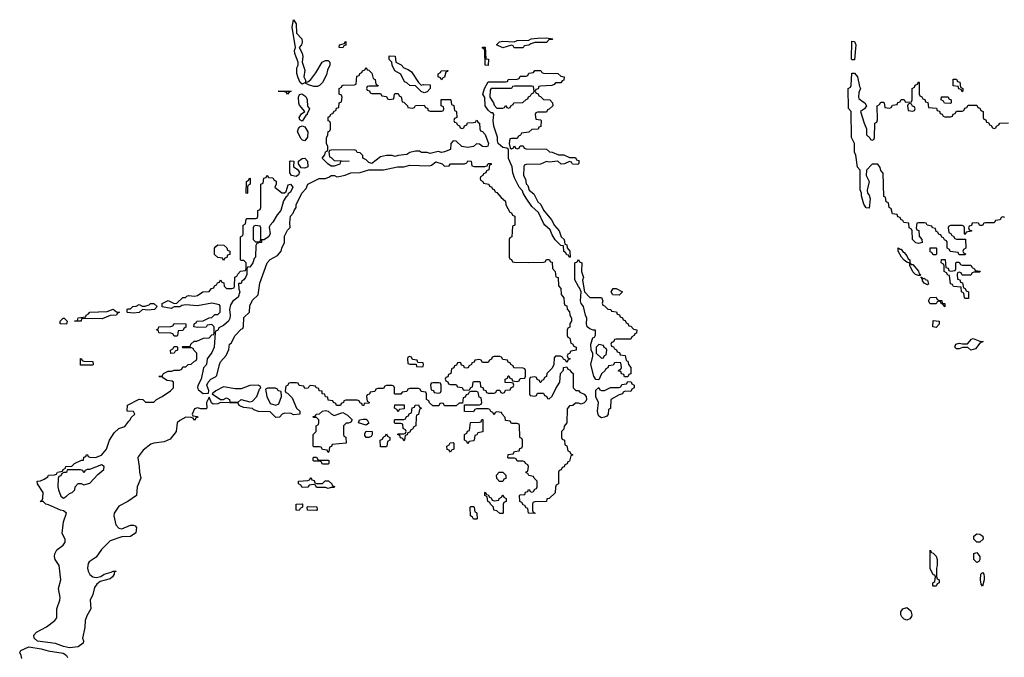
# Model space of a CAD drawing. Header units: inches. Extents: x 2777885 to 2884230, y 684484 to 829189.
# Tile 45 of 239: x 2852608 to 2859379, y 724998 to 729382. Entities that reach past the tile are written whole.
import ezdxf

# ---------------------------------------------------------------- set-up
doc = ezdxf.new("R2010")
doc.units = ezdxf.units.IN
doc.header["$MEASUREMENT"] = 0
doc.layers.add('C8752', color=7, linetype='Continuous')

msp = doc.modelspace()

# ---------------------------------------------------------------- linework, layer by layer
at = {"layer": 'C8752', "color": 6}
for points in [[(2854572.7, 728952.7), (2854590, 728954.8), (2854610, 728970.8), (2854643.9, 729016.1), (2854688.9, 729091.1), (2854710, 729102), (2854730, 729102), (2854742, 729090), (2854742, 729070), (2854724.5, 729035.5), (2854717.3, 729002.7), (2854690.9, 728949.1), (2854670, 728928.7), (2854656.8, 728923.2), (2854630, 728922), (2854594, 728934), (2854570, 728948), (2854550, 728938), (2854538, 728950), (2854522, 728982), (2854512.9, 729012.9), (2854514.5, 729050), (2854522.7, 729070), (2854522.7, 729090), (2854500.9, 729150), (2854498, 729170), (2854503.7, 729190), (2854480.9, 729330), (2854490, 729382), (2854510, 729354), (2854510.8, 729290), (2854547.7, 729250), (2854550, 729228), (2854544.9, 729210), (2854530.8, 729190), (2854550, 729151.3), (2854554.9, 729130), (2854550.7, 729090), (2854570, 729034), (2854561, 728990), (2854572.7, 728967.3)], [(2854830, 729188.7), (2854806, 729190), (2854808, 729210), (2854842, 729218), (2854846, 729230), (2854852, 729232), (2854850, 729206), (2854838, 729202)], [(2856070, 729188), (2856008.9, 729188.9), (2856002, 729202), (2855990, 729206), (2855930, 729188.7), (2855886, 729210), (2855908, 729230), (2855930, 729234), (2856009.1, 729230.9), (2856030, 729238.8), (2856110, 729242), (2856126, 729250), (2856170, 729256), (2856230, 729258), (2856274, 729250), (2856270, 729246), (2856250, 729246), (2856230, 729226), (2856150, 729226), (2856123.6, 729216.4), (2856110, 729206), (2856078, 729202)], [(2858330, 729106), (2858328.7, 729110), (2858330, 729234), (2858350, 729231.3), (2858358, 729210), (2858350, 729106)], [(2855830, 729068), (2855809.3, 729070), (2855807.3, 729167.3), (2855802, 729182), (2855790, 729186), (2855790, 729194), (2855810, 729194), (2855814, 729114), (2855831, 729110)], [(2855370, 728932), (2855384, 728936), (2855430, 728934), (2855432, 728910), (2855410, 728886), (2855390, 728878), (2855368.9, 728888.9), (2855330, 728928), (2855290, 728928.7), (2855270, 728948), (2855254.6, 728954.6), (2855228.4, 729008.4), (2855188, 729030), (2855168.9, 729068.9), (2855168, 729090), (2855149.2, 729109.2), (2855150, 729134), (2855190, 729132), (2855194, 729090), (2855230.6, 729070.6), (2855250, 729051.3), (2855279.6, 729039.6), (2855303.6, 729023.6), (2855351.1, 728951.1)], [(2855030, 728874), (2855090, 728874), (2855098, 728858), (2855130, 728854), (2855138, 728838), (2855150, 728834), (2855182, 728838), (2855186, 728870), (2855190, 728874), (2855210, 728874), (2855218, 728858), (2855231.6, 728851.6), (2855238, 728818), (2855250, 728814), (2855274, 728790), (2855278, 728778), (2855310, 728774), (2855322, 728778), (2855330, 728792), (2855390, 728794), (2855398, 728778), (2855412.7, 728772.7), (2855418, 728758), (2855430, 728754), (2855510, 728754), (2855522, 728758), (2855526, 728770), (2855522, 728782), (2855506, 728790), (2855507.3, 728832.7), (2855570, 728834), (2855574, 728830), (2855578, 728798), (2855592.7, 728792.7), (2855598, 728758), (2855610, 728754), (2855612.7, 728747.3), (2855614, 728710), (2855598, 728702), (2855594, 728690), (2855598, 728678), (2855610, 728674), (2855618, 728658), (2855632.7, 728652.7), (2855638, 728638), (2855650, 728634), (2855662, 728638), (2855667.3, 728652.7), (2855682, 728658), (2855687.3, 728672.7), (2855730, 728674), (2855742, 728678), (2855750, 728692), (2855754, 728690), (2855758, 728678), (2855771.3, 728670), (2855772.7, 728632.7), (2855778, 728618), (2855790, 728614), (2855810, 728592), (2855833, 728530), (2855827.1, 728512.9), (2855813, 728507), (2855790, 728509.6), (2855770, 728525.2), (2855750, 728529), (2855730, 728509.5), (2855690, 728503.7), (2855648, 728510), (2855610, 728546), (2855590, 728548), (2855572, 728530), (2855571.3, 728490), (2855530, 728472.3), (2855510, 728469.4), (2855485.2, 728474.8), (2855430, 728461.2), (2855410, 728469.2), (2855370.7, 728469.3), (2855358, 728478), (2855330, 728479), (2855290.6, 728469.4), (2855270, 728455.3), (2855210, 728449.3), (2855190, 728441.2), (2855170, 728449.2), (2855130, 728449.3), (2855090, 728439), (2855030, 728394), (2855010, 728399), (2854990, 728419), (2854968.7, 728430), (2854968, 728448), (2854950, 728466), (2854928.4, 728468.4), (2854922, 728482), (2854907.3, 728487.3), (2854750, 728486), (2854738, 728482), (2854734, 728470), (2854738, 728438), (2854750, 728434), (2854770, 728414), (2854874, 728410), (2854814, 728406), (2854810, 728389.2), (2854770, 728374), (2854750, 728374), (2854726, 728390), (2854688.7, 728430), (2854707.3, 728452.7), (2854710, 728474), (2854722, 728478), (2854726, 728490), (2854726, 728510), (2854718, 728530), (2854718, 728570), (2854728, 728590), (2854730, 728614), (2854742, 728618), (2854746, 728630), (2854746, 728670), (2854742, 728682), (2854730, 728686), (2854728.4, 728711.6), (2854742, 728718), (2854750, 728734), (2854762, 728738), (2854770, 728754), (2854782, 728758), (2854787.3, 728772.7), (2854802, 728778), (2854806, 728810), (2854822, 728818), (2854826, 728850), (2854822, 728862), (2854806, 728870), (2854806, 728910), (2854822, 728918), (2854826, 728930), (2854832.7, 728932.7), (2854910, 728934), (2854922, 728938), (2854927.3, 728992.7), (2854942, 728998), (2854947.3, 729012.7), (2854962, 729018), (2854966, 729030), (2854982, 729038), (2854990, 729054), (2854998, 729038), (2855010, 729034), (2855030, 729014), (2855038, 728978), (2855052, 728970), (2855058, 728938), (2855074, 728930), (2855070, 728926), (2855010, 728926), (2854998, 728922), (2854994, 728910), (2854998, 728898), (2855012.7, 728892.7), (2855018, 728878)], [(2855510, 728968), (2855502, 728982), (2855486, 728990), (2855486, 729010), (2855502, 729018), (2855506, 729030), (2855552.7, 729032.7), (2855550, 729026), (2855538, 729022), (2855530, 728986), (2855518, 728982)], [(2855990, 728494), (2856002, 728498), (2856010, 728514), (2856018, 728498), (2856030, 728494), (2856042, 728498), (2856050, 728514), (2856070, 728514), (2856078, 728498), (2856090, 728494), (2856230, 728492), (2856252.7, 728472.7), (2856270, 728472), (2856312.7, 728452.7), (2856350, 728452), (2856390, 728434), (2856430, 728434), (2856438, 728418), (2856452.7, 728412.7), (2856452.7, 728392.7), (2856447.3, 728387.3), (2856410, 728388), (2856402, 728402), (2856390, 728406), (2856354, 728390), (2856330.9, 728389.1), (2856308.4, 728408.4), (2856250, 728402), (2856230, 728408), (2856190, 728388.7), (2856090, 728386), (2856078, 728382), (2856074, 728370), (2856072, 728310), (2856085.4, 728285.4), (2856090, 728254), (2856102, 728242), (2856112, 728210), (2856143.6, 728183.6), (2856172, 728130), (2856190.9, 728110.9), (2856210, 728072), (2856266, 728006), (2856286.4, 727966.4), (2856318, 727930), (2856332, 727890), (2856352, 727870), (2856358, 727838), (2856370, 727834), (2856372.7, 727812.7), (2856392, 727790), (2856394, 727750), (2856390, 727746), (2856382, 727762), (2856370, 727766), (2856362, 727782), (2856350, 727788.7), (2856347.3, 727827.3), (2856330, 727828.7), (2856290, 727869.2), (2856270, 727902), (2856256.6, 727936.6), (2856219.3, 727970), (2856210, 727984), (2856176.6, 728056.6), (2856130, 728097.2), (2856090, 728155.3), (2856069.6, 728190), (2856065.6, 728205.6), (2856042, 728230), (2856010, 728295.3), (2855999.5, 728330), (2855994, 728370), (2855970, 728428), (2855968.9, 728488.9), (2855958, 728498), (2855930, 728502.9), (2855899.5, 728530), (2855893.6, 728550), (2855893.8, 728573.8), (2855869.4, 728650.6), (2855864, 728690), (2855868, 728730), (2855862, 728742), (2855850, 728742), (2855830, 728759), (2855809.6, 728789.6), (2855806.3, 728846.3), (2855793.2, 728870), (2855804, 728910), (2855830, 728954), (2855950, 728954), (2855962, 728958), (2855968.4, 728971.6), (2856030, 728974), (2856042, 728978), (2856050, 728994), (2856090, 728994), (2856102, 728998), (2856110, 729014), (2856142, 729018), (2856150, 729032), (2856191.6, 729031.6), (2856198, 729018), (2856210, 729014), (2856310, 729012), (2856330, 728994), (2856352, 728990), (2856350, 728966), (2856338, 728962), (2856330, 728948), (2856292.7, 728947.3), (2856283.6, 728936.4), (2856268.4, 728928.4), (2856190, 728926), (2856178, 728922), (2856172.7, 728907.3), (2856158, 728902), (2856154, 728890), (2856158, 728878), (2856172.7, 728872.7), (2856178, 728858), (2856190, 728854), (2856210, 728834), (2856254, 728830), (2856271.3, 728811.3), (2856274, 728790), (2856250, 728766), (2856238, 728762), (2856230, 728746), (2856170, 728746), (2856158, 728742), (2856154, 728730), (2856158, 728698), (2856190, 728694), (2856194, 728690), (2856191.6, 728648.4), (2856178, 728642), (2856174, 728630), (2856130, 728626), (2856110, 728608), (2856058, 728602), (2856052.7, 728587.3), (2856038, 728582), (2856030, 728566), (2855990, 728566), (2855978, 728562), (2855974, 728530), (2855982, 728502)], [(2859090, 728886), (2859082, 728902), (2859067.3, 728907.3), (2859062, 728922), (2859027.3, 728927.3), (2859027.3, 728972.7), (2859050, 728974), (2859058, 728958), (2859072.7, 728952.7), (2859078, 728918), (2859094, 728910), (2859094, 728890)], [(2854450, 728869), (2854442, 728882), (2854427.3, 728887.3), (2854386, 728890), (2854474, 728890), (2854458, 728882)], [(2854550, 728684), (2854534, 728694), (2854529.6, 728710.4), (2854545.1, 728734.9), (2854568.7, 728750), (2854533.3, 728793.3), (2854527.2, 728807.2), (2854525.2, 728850), (2854533.2, 728866.8), (2854548.9, 728871.1), (2854570, 728859.3), (2854577.6, 728850), (2854585.7, 728830), (2854588, 728788), (2854601, 728770), (2854584.7, 728735.3), (2854586, 728730), (2854576.4, 728723.6)], [(2856130, 728926), (2856010, 728926), (2855998, 728922), (2855990, 728908), (2855850, 728908), (2855843.5, 728896.5), (2855841, 728850), (2855866, 728810), (2855870, 728794), (2855890, 728774), (2855930, 728774), (2855942, 728778), (2855950, 728792), (2855958, 728778), (2855970, 728774), (2855982, 728778), (2855986, 728790), (2856002, 728798), (2856006, 728810), (2856067.3, 728812.7), (2856090, 728834), (2856102, 728838), (2856107.3, 728852.7), (2856122, 728858), (2856127.3, 728872.7), (2856142, 728878), (2856146, 728890), (2856142, 728922)], [(2858730, 728806), (2858718, 728802), (2858714, 728790), (2858718, 728758), (2858750, 728754), (2858762, 728758), (2858766, 728770), (2858762, 728782), (2858747.3, 728787.3), (2858742, 728802)], [(2859010, 728806), (2858967.3, 728807.3), (2858962, 728822), (2858946, 728830), (2858947.3, 728852.7), (2858992.7, 728852.7), (2858998, 728838), (2859014, 728830), (2859014, 728810)], [(2854570, 728549), (2854554, 728554), (2854543.3, 728563.3), (2854519.3, 728610), (2854525.1, 728634.9), (2854534.2, 728645.8), (2854550, 728651.3), (2854570, 728644.2), (2854590.2, 728610), (2854586.6, 728573.4)], [(2855732.7, 728372.7), (2855807.3, 728372.7), (2855822, 728378), (2855830, 728394), (2855850, 728394), (2855850, 728386), (2855838, 728382), (2855834, 728350), (2855818, 728342), (2855814, 728330), (2855798, 728322), (2855794, 728310), (2855778, 728302), (2855774, 728290), (2855778, 728278), (2855794, 728270), (2855798, 728258), (2855834, 728250), (2855838, 728238), (2855854, 728230), (2855858, 728218), (2855870, 728214), (2855878, 728198), (2855890, 728194), (2855919.6, 728159.6), (2855950, 728134), (2855952, 728110), (2855978, 728058), (2855990, 728054), (2855998, 728038), (2856014, 728030), (2856014, 727970), (2855998, 727962), (2855991.6, 727888.4), (2855978, 727882), (2855974, 727870), (2855974, 727750), (2855978, 727738), (2855990, 727734), (2855998, 727718), (2856010, 727714), (2856110, 727712), (2856210, 727714), (2856222, 727718), (2856230, 727734), (2856250, 727734), (2856258, 727718), (2856270, 727714), (2856271.6, 727671.6), (2856291, 727650), (2856294, 727614), (2856311, 727610), (2856312.7, 727552.7), (2856330, 727534), (2856332.7, 727492.7), (2856351, 727470), (2856352, 727432), (2856358, 727418), (2856370, 727414), (2856372.7, 727392.7), (2856390, 727374), (2856392, 727350), (2856402, 727330), (2856402, 727310), (2856392, 727290), (2856391.1, 727268.9), (2856378, 727262), (2856374, 727250), (2856374, 727210), (2856378, 727198), (2856391.6, 727191.6), (2856398, 727158), (2856410, 727154), (2856418, 727138), (2856434, 727130), (2856434, 727110), (2856398, 727102), (2856390, 727086), (2856378, 727082), (2856374, 727070), (2856378, 727058), (2856394, 727050), (2856378, 727042), (2856370, 727026), (2856362, 727042), (2856347.3, 727047.3), (2856342, 727062), (2856327.3, 727067.3), (2856292.7, 727067.3), (2856283.6, 727056.4), (2856282, 727010), (2856270, 726986), (2856234, 726950), (2856231.6, 726928.4), (2856218, 726922), (2856210, 726906), (2856198, 726902), (2856192.7, 726887.3), (2856187.3, 726887.3), (2856182, 726902), (2856167.3, 726907.3), (2856162, 726922), (2856150, 726926), (2856118, 726922), (2856114, 726910), (2856114, 726810), (2856118, 726798), (2856150, 726794), (2856162, 726798), (2856170, 726814), (2856210, 726814), (2856218, 726798), (2856230, 726794), (2856238, 726778), (2856250, 726774), (2856270, 726794), (2856294, 726846), (2856322, 726890), (2856328, 726950), (2856347.3, 726972.7), (2856348.4, 726991.6), (2856370, 726994), (2856378, 726978), (2856390, 726974), (2856399.6, 726959.6), (2856414, 726950), (2856414, 726850), (2856432, 726832), (2856450, 726831.3), (2856460.7, 726820.7), (2856490, 726806), (2856502.8, 726790), (2856506.8, 726770), (2856502, 726758), (2856490, 726748), (2856470, 726738), (2856450, 726746), (2856430, 726746), (2856411.3, 726728.7), (2856390, 726726), (2856372.7, 726707.3), (2856371.3, 726610), (2856352.7, 726587.3), (2856350, 726566), (2856334, 726550), (2856334, 726510), (2856338, 726498), (2856354, 726490), (2856358, 726458), (2856371.3, 726451.3), (2856378, 726418), (2856390, 726414), (2856398, 726398), (2856412, 726390), (2856398, 726382), (2856390, 726346), (2856378, 726342), (2856372.7, 726327.3), (2856358, 726322), (2856352.7, 726307.3), (2856338, 726302), (2856332.7, 726287.3), (2856318, 726282), (2856314, 726270), (2856314, 726190), (2856298, 726182), (2856292.7, 726167.3), (2856290.7, 726129.3), (2856250, 726088.7), (2856232.7, 726087.3), (2856230, 726068), (2856150, 726066), (2856138, 726062), (2856134, 726050), (2856134, 726010), (2856138, 725998), (2856154, 725990), (2856150, 725986), (2856106, 725990), (2856102, 726022), (2856090, 726026), (2856082, 726042), (2856070, 726046), (2856062, 726062), (2856048.4, 726068.4), (2856046, 726110), (2856050, 726114), (2856082, 726118), (2856087.3, 726132.7), (2856102, 726138), (2856108, 726152), (2856114, 726150), (2856118, 726138), (2856130, 726134), (2856142, 726138), (2856150, 726154), (2856162, 726158), (2856166, 726170), (2856166, 726210), (2856146, 726230), (2856142, 726242), (2856108.4, 726248.4), (2856102, 726262), (2856090, 726266), (2856090, 726274), (2856102, 726278), (2856106, 726310), (2856102, 726322), (2856086, 726330), (2856082, 726342), (2856070, 726346), (2856030, 726346), (2856022, 726362), (2856010, 726366), (2855970, 726366), (2855966, 726370), (2855967.3, 726392.7), (2856002, 726398), (2856010, 726414), (2856042, 726418), (2856047.3, 726432.7), (2856062, 726438), (2856066, 726450), (2856066, 726490), (2856062, 726502), (2856050, 726506), (2856047.3, 726512.7), (2856046, 726590), (2856042, 726602), (2856030, 726606), (2855990, 726606), (2855982, 726622), (2855950, 726626), (2855947.3, 726647.3), (2855926, 726670), (2855922, 726682), (2855890, 726686), (2855878, 726682), (2855870, 726666), (2855862, 726682), (2855847.3, 726687.3), (2855842, 726702), (2855830, 726706), (2855750, 726706), (2855738, 726702), (2855730, 726686), (2855667.3, 726687.3), (2855666, 726734), (2855770, 726734), (2855782, 726738), (2855786, 726750), (2855782, 726782), (2855767.3, 726787.3), (2855762, 726822), (2855750, 726826), (2855710, 726826), (2855698, 726822), (2855692.7, 726807.3), (2855678, 726802), (2855672.7, 726787.3), (2855658, 726782), (2855654, 726746), (2855630, 726746), (2855610, 726726), (2855530, 726726), (2855522, 726742), (2855510, 726746), (2855498, 726742), (2855490, 726726), (2855450, 726726), (2855427.3, 726747.3), (2855422, 726762), (2855406, 726770), (2855406, 726810), (2855402, 726822), (2855370, 726826), (2855362, 726842), (2855350, 726846), (2855290, 726846), (2855278, 726842), (2855270, 726826), (2855238, 726822), (2855230, 726806), (2855190, 726806), (2855186, 726810), (2855186, 726850), (2855182, 726862), (2855170, 726866), (2855130, 726866), (2855118, 726862), (2855110, 726846), (2855070, 726846), (2855058, 726842), (2855050, 726826), (2855018, 726822), (2855012.7, 726807.3), (2854998, 726802), (2854994, 726790), (2854998, 726758), (2855014, 726750), (2855010, 726746), (2854978, 726742), (2854974, 726730), (2854966, 726730), (2854962, 726742), (2854950, 726746), (2854942, 726762), (2854930, 726766), (2854850, 726766), (2854838, 726762), (2854834, 726750), (2854818, 726742), (2854814, 726730), (2854791.1, 726728.9), (2854786, 726730), (2854782, 726742), (2854766, 726750), (2854762, 726762), (2854730, 726766), (2854726, 726786), (2854710, 726788), (2854706, 726806), (2854688.7, 726810), (2854687.3, 726827.3), (2854668, 726830), (2854666, 726846), (2854646, 726850), (2854642, 726862), (2854610, 726866), (2854598, 726862), (2854591.3, 726848.7), (2854570, 726846), (2854562, 726862), (2854530, 726866), (2854522, 726882), (2854510, 726886), (2854470, 726886), (2854458, 726882), (2854450, 726866), (2854438, 726862), (2854434, 726830), (2854438, 726818), (2854450, 726814), (2854481, 726781), (2854511.3, 726711.3), (2854534, 726690), (2854534, 726670), (2854490, 726666), (2854474.6, 726674.6), (2854430, 726677.2), (2854412, 726670), (2854394, 726650), (2854370, 726646), (2854330, 726686), (2854250, 726688), (2854219, 726699), (2854210, 726708), (2854150, 726715.3), (2854130, 726722), (2854118, 726730), (2854110, 726746), (2853990, 726749), (2853970, 726741.2), (2853938, 726738), (2853928, 726748), (2853910, 726786), (2853892, 726750), (2853894, 726710), (2853890, 726706), (2853852.7, 726707.3), (2853830, 726714), (2853810, 726706), (2853794, 726670), (2853798, 726658), (2853830, 726654), (2853834, 726650), (2853818, 726642), (2853814, 726630), (2853810, 726628), (2853802, 726642), (2853787.3, 726647.3), (2853750, 726648.7), (2853710, 726625.2), (2853690.7, 726609.3), (2853684, 726550), (2853642.8, 726497.2), (2853601, 726479), (2853530, 726469.6), (2853510, 726462.4), (2853457.3, 726422.7), (2853423.1, 726376.9), (2853420.4, 726370), (2853430.6, 726309.4), (2853430.8, 726270.8), (2853441, 726230), (2853416, 726170), (2853411.3, 726110), (2853351.9, 726068.1), (2853290, 726037.6), (2853258, 725990), (2853254.9, 725970), (2853269, 725909), (2853290, 725884.9), (2853310, 725880.7), (2853370, 725907.3), (2853390, 725906.8), (2853402, 725902), (2853410.8, 725890.8), (2853406.8, 725853.2), (2853370.5, 725829.5), (2853310, 725826.6), (2853230, 725797.6), (2853170, 725739.5), (2853134.7, 725685.3), (2853086.4, 725653.6), (2853078.3, 725641.7), (2853073.4, 725610), (2853078, 725590), (2853090, 725568), (2853110, 725550.4), (2853134.5, 725545.5), (2853165.8, 725554.2), (2853190, 725570.4), (2853237.2, 725582.8), (2853250, 725591), (2853270.8, 725590), (2853258, 725582), (2853258, 725570), (2853246, 725550), (2853230, 725537.2), (2853160.3, 725519.7), (2853138.3, 725501.7), (2853121.4, 725478.6), (2853110.4, 725430), (2853092.7, 725390), (2853097.1, 725330), (2853070, 725284), (2853058.4, 725250), (2853056.4, 725203.6), (2853038.8, 725130), (2853046, 725110), (2853044.7, 725095.3), (2853010, 725069.6), (2852950, 725063.6), (2852910, 725071.1), (2852853.6, 725093.6), (2852730, 725109.6), (2852706.6, 725130), (2852706, 725150), (2852723.7, 725170), (2852791.8, 725208.2), (2852849.5, 725250), (2852863.5, 725270), (2852863.5, 725330), (2852884.7, 725390), (2852886.6, 725410), (2852874.3, 725470), (2852891.1, 725531.1), (2852879.7, 725630), (2852853, 725670), (2852846.3, 725690), (2852849.7, 725710.3), (2852863.3, 725736.7), (2852907, 725770), (2852921.6, 725790), (2852919.6, 725810), (2852899.5, 725850), (2852909.6, 725930), (2852929.3, 725989.3), (2852910, 726006), (2852889.6, 726009.6), (2852806.6, 726046.6), (2852788.7, 726050), (2852770, 726068.7), (2852748, 726070), (2852762, 726078), (2852767.3, 726092.7), (2852768.7, 726130), (2852729.5, 726189.5), (2852728.7, 726210), (2852750, 726211.3), (2852776.4, 726223.6), (2852802, 726238), (2852806, 726250), (2852847.3, 726252.7), (2852862, 726258), (2852868.7, 726271.3), (2852902, 726278), (2852906, 726290), (2852922, 726298), (2852926, 726310), (2852967.3, 726312.7), (2852986, 726330), (2853034, 726354), (2853046, 726354), (2853050, 726374), (2853062, 726378), (2853068.4, 726391.6), (2853074, 726390), (2853078, 726378), (2853090, 726374), (2853130, 726371.3), (2853171.5, 726388.5), (2853205.1, 726430), (2853226, 726490), (2853258.4, 726541.6), (2853290, 726571), (2853330, 726584), (2853358, 726622), (2853368.7, 726630), (2853374.2, 726645.8), (2853399, 726670), (2853390, 726688), (2853346, 726690), (2853350, 726731.3), (2853430, 726772), (2853454, 726770), (2853472.7, 726752.7), (2853530, 726752), (2853549.1, 726770.9), (2853588.9, 726791.1), (2853646, 726830), (2853666, 726850), (2853666, 726890), (2853656.4, 726896.4), (2853622, 726902), (2853596.4, 726916.4), (2853590, 726926), (2853570, 726926), (2853566, 726930), (2853588, 726932), (2853598, 726950), (2853630, 726966), (2853655.3, 726964.7), (2853670, 726972), (2853707.3, 726972.7), (2853722, 726978), (2853730, 726994), (2853750, 726994), (2853766, 727010), (2853787.3, 727012.7), (2853810, 727034), (2853822, 727038), (2853826, 727050), (2853826, 727090), (2853806, 727110), (2853802, 727122), (2853790, 727126), (2853730, 727126), (2853726, 727130), (2853730, 727134), (2853770, 727134), (2853782, 727138), (2853786, 727150), (2853808.7, 727171.3), (2853827.3, 727172.7), (2853872.7, 727192.7), (2853910, 727194), (2853930, 727214), (2853942, 727218), (2853946, 727230), (2853946, 727270), (2853930, 727286), (2853898, 727282), (2853890, 727268), (2853830, 727266), (2853806, 727270), (2853807.3, 727287.3), (2853810, 727294), (2853822, 727298), (2853826, 727310), (2853870, 727312), (2853910, 727332), (2853930, 727334), (2853950, 727354), (2853970, 727354), (2853986, 727370), (2853986, 727410), (2853982, 727422), (2853930, 727434), (2853830, 727414), (2853750, 727422), (2853723.6, 727416.4), (2853710, 727408.7), (2853670, 727408), (2853650, 727395.3), (2853588.4, 727408.4), (2853588, 727430), (2853630, 727450.7), (2853670, 727431.3), (2853688, 727432), (2853730, 727472), (2853747.3, 727472.7), (2853758, 727482), (2853770, 727484.7), (2853810, 727481), (2853830, 727484.7), (2853868.4, 727511.6), (2853910, 727514), (2853927.3, 727532.7), (2853942, 727538), (2853947.3, 727552.7), (2853962, 727558), (2853967.3, 727572.7), (2853982, 727578), (2853990, 727594), (2853998, 727578), (2854012.7, 727572.7), (2854014, 727550), (2854030, 727534), (2854067.3, 727532.7), (2854082, 727538), (2854086, 727550), (2854087.3, 727612.7), (2854102, 727618), (2854107.3, 727632.7), (2854127.3, 727652.7), (2854162, 727658), (2854166, 727670), (2854166, 727710), (2854150, 727726), (2854130, 727726), (2854126, 727730), (2854126, 727890), (2854142, 727898), (2854146, 727910), (2854146, 727970), (2854162, 727978), (2854166, 728010), (2854170, 728014), (2854230, 728014), (2854242, 728018), (2854246, 728030), (2854246, 728070), (2854262, 728078), (2854266, 728090), (2854266, 728250), (2854282, 728258), (2854287.3, 728292.7), (2854302, 728298), (2854310, 728314), (2854318, 728298), (2854350, 728294), (2854358, 728278), (2854372, 728272), (2854371.3, 728250), (2854362, 728230), (2854410, 728191), (2854430, 728191.3), (2854440.4, 728199.6), (2854454.6, 728245.4), (2854470, 728251.3), (2854486.8, 728230), (2854470, 728195.3), (2854454.4, 728185.6), (2854450.6, 728170), (2854438.5, 728161.5), (2854422.5, 728137.5), (2854403, 728070), (2854378.8, 728041.2), (2854350, 727989.4), (2854330.6, 727970), (2854324.7, 727955.3), (2854330.3, 727910), (2854318, 727890), (2854288.9, 727868.9), (2854271.1, 727868.9), (2854270, 727849), (2854251.6, 727848.4), (2854238, 727842), (2854231.6, 727828.4), (2854230.5, 727750), (2854219.8, 727740.2), (2854210.4, 727710), (2854197.3, 727690), (2854190, 727681.2), (2854178, 727682), (2854170.7, 727669.3), (2854170.4, 727630.4), (2854160.7, 727610), (2854150, 727594), (2854135.8, 727584.2), (2854130, 727568.7), (2854112.7, 727567.3), (2854114, 727530), (2854122, 727510), (2854110, 727474), (2854073, 727447), (2854058, 727422), (2854050.4, 727389.6), (2854056.5, 727350), (2854053.4, 727326.6), (2854043.1, 727310), (2854010, 727278.4), (2853976.9, 727263.1), (2853970, 727246), (2853958, 727242), (2853951.3, 727228.7), (2853945.7, 727130), (2853930, 727093.2), (2853897.3, 727050), (2853892.7, 727010), (2853872.3, 726987.7), (2853856.4, 726910), (2853833.7, 726866.3), (2853830.7, 726850), (2853838, 726838), (2853870, 726811.3), (2853906, 726814), (2853908, 726832), (2853896, 726870), (2853903.7, 726890), (2853922.7, 726910), (2853953.8, 726926.2), (2853963.6, 726936.4), (2853981.6, 727010), (2853990, 727030.5), (2854027.8, 727072.2), (2854045.6, 727114.4), (2854050, 727151), (2854063.1, 727156.9), (2854090, 727211), (2854130, 727254), (2854142, 727258), (2854148, 727272), (2854150, 727334), (2854188, 727372), (2854190, 727414), (2854210, 727454), (2854248.9, 727491.1), (2854259, 727570), (2854309.4, 727710), (2854330, 727733), (2854380.2, 727759.8), (2854405.2, 727790), (2854410, 727812), (2854429, 727850), (2854430, 727894), (2854450, 727934), (2854467.3, 727952.7), (2854464.7, 727984.7), (2854469.5, 728030), (2854489.4, 728050.6), (2854495.3, 728070), (2854509.4, 728090.6), (2854509.6, 728110), (2854549.4, 728190), (2854578, 728222), (2854590, 728250.8), (2854668, 728290), (2854710, 728291), (2854739, 728301), (2854750, 728310.7), (2854774, 728310), (2854790, 728302), (2854803.6, 728303.6), (2854846, 728314), (2854886, 728330), (2854950, 728330.7), (2855010, 728350.7), (2855110, 728350.7), (2855206, 728370), (2855250, 728370.7), (2855290, 728380.7), (2855423.1, 728376.9), (2855439, 728381), (2855470, 728404.7), (2855514, 728390), (2855530, 728374), (2855562, 728378), (2855570, 728392), (2855668, 728392), (2855682, 728398), (2855690, 728411.3), (2855712, 728410), (2855718, 728378)], [(2854510, 728304.5), (2854478, 728310), (2854466, 728330), (2854466, 728410), (2854470, 728412), (2854494, 728410), (2854492, 728370), (2854515.3, 728355.3), (2854533.2, 728333.2), (2854525.2, 728314.8)], [(2854570, 728362), (2854543.7, 728363.7), (2854526, 728390), (2854526, 728410), (2854550, 728427.3), (2854570, 728431), (2854587.7, 728410), (2854590, 728369.3)], [(2854170, 728186), (2854166, 728190), (2854168, 728270), (2854182, 728278), (2854190, 728294), (2854194, 728290), (2854194, 728250), (2854178, 728242), (2854174, 728230), (2854174, 728190)], [(2854230, 727966), (2854218, 727962), (2854214, 727950), (2854214, 727870), (2854230, 727854), (2854250, 727854), (2854262, 727858), (2854267.3, 727872.7), (2854266, 727950), (2854262, 727962)], [(2854010, 727726), (2854002, 727742), (2853970, 727746), (2853948.4, 727768.4), (2853948, 727810), (2853956.4, 727823.6), (2853970, 727834), (2854012.7, 727832.7), (2854032.7, 727812.7), (2854038, 727798), (2854054, 727790), (2854052.7, 727767.3), (2854038, 727762), (2854032.7, 727747.3), (2854018, 727742)], [(2858663.6, 727803.6), (2858670, 727804.7), (2858683, 727783), (2858690, 727780.7), (2858710, 727758), (2858718.5, 727738.5), (2858730.3, 727730), (2858730.5, 727710.5), (2858738, 727698), (2858750, 727698.8), (2858790, 727654), (2858794, 727634), (2858802, 727630), (2858798, 727622), (2858790, 727622), (2858769.2, 727629.2), (2858749.4, 727649.4), (2858728.7, 727691.3), (2858728.7, 727708.7), (2858710, 727714), (2858689.6, 727729.6), (2858673.2, 727750), (2858649.2, 727790), (2858650, 727814)], [(2858890, 727766), (2858882, 727782), (2858870, 727786), (2858870, 727814), (2858910, 727814), (2858914, 727810), (2858914, 727770), (2858910, 727766)], [(2856530, 727471), (2856610, 727472), (2856618, 727450), (2856614, 727434), (2856618, 727418), (2856630, 727414), (2856652.7, 727392.7), (2856674, 727390), (2856678, 727378), (2856712.7, 727372.7), (2856718, 727358), (2856732.7, 727352.7), (2856738, 727338), (2856752.7, 727332.7), (2856758, 727318), (2856772.7, 727312.7), (2856778, 727298), (2856790, 727294), (2856798, 727278), (2856810, 727274), (2856830, 727254), (2856851.3, 727250), (2856850, 727226), (2856838, 727222), (2856834, 727210), (2856818, 727202), (2856810, 727186), (2856710, 727186), (2856698, 727182), (2856692.7, 727167.3), (2856678, 727162), (2856674, 727150), (2856678, 727138), (2856692.7, 727132.7), (2856698, 727118), (2856712.7, 727112.7), (2856718, 727098), (2856732.7, 727092.7), (2856738, 727078), (2856772.7, 727072.7), (2856778, 727038), (2856790, 727034), (2856794, 727010), (2856811.6, 726991.6), (2856810, 726946), (2856798, 726942), (2856790, 726926), (2856767.3, 726927.3), (2856762, 726942), (2856747.3, 726947.3), (2856742, 726962), (2856726, 726966), (2856727.3, 726972.7), (2856742, 726978), (2856746, 726990), (2856742, 727022), (2856710, 727026), (2856698, 727022), (2856690, 727006), (2856658, 727002), (2856652.7, 726987.3), (2856638, 726982), (2856634, 726970), (2856610, 726946), (2856590, 726906), (2856570, 726908), (2856557.2, 726930), (2856535.6, 727010), (2856548.9, 727068.9), (2856549, 727090), (2856538, 727110), (2856535.3, 727150), (2856550, 727194), (2856562, 727198), (2856568, 727212), (2856567.3, 727247.3), (2856552.7, 727247.3), (2856530, 727256), (2856509.5, 727270), (2856505.1, 727290), (2856509.3, 727330), (2856499, 727350), (2856486, 727410), (2856469.7, 727429.7), (2856464.2, 727450), (2856469.2, 727510), (2856459, 727539), (2856450, 727548), (2856426.3, 727593.7), (2856426, 727710), (2856442, 727718), (2856450, 727732), (2856458, 727718), (2856474, 727710), (2856472, 727650), (2856484.7, 727610), (2856478, 727590), (2856492, 727510)], [(2859010, 727654), (2859042, 727658), (2859046, 727670), (2859046, 727710), (2859050, 727714), (2859070, 727714), (2859078, 727698), (2859090, 727694), (2859150, 727694), (2859158, 727678), (2859174, 727670), (2859178, 727658), (2859210, 727654), (2859214, 727650), (2859210, 727646), (2859170, 727646), (2859158, 727642), (2859150, 727626), (2859090, 727626), (2859082, 727642), (2859070, 727646), (2859058, 727642), (2859054, 727630), (2859058, 727598), (2859072.7, 727592.7), (2859078, 727578), (2859092.7, 727572.7), (2859098, 727538), (2859110, 727534), (2859118, 727518), (2859134, 727510), (2859134, 727466), (2859130, 727466), (2859110, 727466), (2859106, 727470), (2859102, 727502), (2859086, 727510), (2859082, 727542), (2859030, 727548), (2859022, 727562), (2859010, 727566), (2859002, 727622), (2858990, 727626), (2858982, 727642), (2858966, 727650), (2858966, 727690), (2858962, 727702), (2858946, 727710), (2858947.3, 727732.7), (2858972.7, 727732.7), (2858978, 727678), (2858992.7, 727672.7), (2858998, 727658)], [(2858822, 727602), (2858830, 727604.7), (2858834.9, 727594.9), (2858850.4, 727590), (2858856.9, 727563.1), (2858850, 727558), (2858828, 727570), (2858815.3, 727590), (2858818, 727598), (2858806, 727614)], [(2856730, 727488), (2856688, 727490), (2856675.3, 727510), (2856690, 727534), (2856710, 727534), (2856754, 727510)], [(2858970, 727408), (2858962, 727422), (2858946, 727430), (2858942, 727442), (2858930, 727446), (2858918, 727442), (2858910, 727428), (2858870, 727428), (2858858, 727450), (2858870, 727472), (2858910, 727474), (2858918, 727458), (2858931.6, 727451.6), (2858950, 727451), (2858952, 727432), (2858971, 727430)], [(2853175.2, 727324.8), (2853051.6, 727328.4), (2853034, 727326), (2853030, 727309.3), (2852986, 727310), (2853006, 727314), (2853010, 727331.3), (2853062, 727338), (2853066, 727350), (2853081.2, 727358.8), (2853090, 727371.3), (2853210, 727376), (2853250, 727390.7), (2853272.7, 727372.7), (2853294, 727370), (2853278, 727362), (2853274, 727350), (2853230, 727349)], [(2853490, 727385.2), (2853451.6, 727388.4), (2853430, 727369.2), (2853390, 727364), (2853348.9, 727368.9), (2853346, 727370), (2853346, 727390), (2853350, 727394), (2853370, 727394), (2853386, 727410), (2853410, 727411.3), (2853430, 727424.7), (2853450, 727412), (2853470, 727411.3), (2853499, 727421), (2853508, 727430), (2853530.6, 727430.6), (2853554, 727410), (2853534, 727390)], [(2852930, 727289), (2852886, 727290), (2852886, 727310), (2852908, 727330), (2852914, 727330), (2852934, 727310)], [(2858910, 727266), (2858888.7, 727270), (2858890, 727314), (2858932, 727310), (2858931.3, 727288.7)], [(2853670, 727206), (2853662, 727222), (2853647.3, 727227.3), (2853566, 727230), (2853562, 727242), (2853548, 727250), (2853562, 727258), (2853566, 727270), (2853647.3, 727272.7), (2853662, 727278), (2853670, 727294), (2853751.3, 727291.3), (2853751.6, 727268.4), (2853738, 727262), (2853730, 727246), (2853698, 727242), (2853694, 727210), (2853690, 727206)], [(2859150, 727108.7), (2859128.4, 727128.4), (2859091.6, 727128.4), (2859070, 727118), (2859050, 727118), (2859038, 727130), (2859046, 727150), (2859070, 727158), (2859092.7, 727152.7), (2859127.3, 727152.7), (2859154, 727186), (2859166, 727190), (2859210, 727172.7), (2859234, 727170), (2859210, 727158), (2859181, 727119)], [(2853647.3, 727087.3), (2853646, 727110), (2853662, 727118), (2853670, 727134), (2853690, 727134), (2853694, 727130), (2853694, 727110), (2853678, 727102), (2853670, 727088)], [(2856590, 727148), (2856572, 727130), (2856572, 727090), (2856610, 727054), (2856622, 727058), (2856630, 727074), (2856642, 727078), (2856646, 727110), (2856642, 727122), (2856627.3, 727127.3), (2856622, 727142)], [(2853110, 727006), (2853027.3, 727007.3), (2853027.3, 727052.7), (2853034, 727050), (2853038, 727038), (2853050, 727034), (2853111.6, 727031.6), (2853114, 727010)], [(2855290, 727066), (2855278, 727062), (2855274, 727050), (2855278, 727018), (2855290, 727014), (2855334, 727014), (2855338, 726998), (2855370, 726994), (2855382, 726998), (2855386, 727010), (2855382, 727022), (2855346, 727026), (2855342, 727042), (2855310, 727046), (2855302, 727062)], [(2855910, 727066), (2855870, 727066), (2855858, 727062), (2855852.7, 727047.3), (2855838, 727042), (2855830, 727026), (2855790, 727026), (2855782, 727042), (2855770, 727046), (2855738, 727042), (2855732.7, 727027.3), (2855718, 727022), (2855714, 727010), (2855698, 727002), (2855690, 726986), (2855667.3, 726987.3), (2855662, 727002), (2855647.3, 727007.3), (2855642, 727022), (2855630, 727026), (2855618, 727022), (2855612.7, 727007.3), (2855598, 727002), (2855592.7, 726987.3), (2855578, 726982), (2855574, 726950), (2855558, 726942), (2855552.7, 726927.3), (2855538, 726922), (2855534, 726910), (2855538, 726898), (2855552.7, 726892.7), (2855558, 726878), (2855570, 726874), (2855610, 726874), (2855618, 726858), (2855650, 726854), (2855658, 726838), (2855670, 726834), (2855702, 726838), (2855710, 726854), (2855722, 726858), (2855726, 726890), (2855730, 726894), (2855770, 726894), (2855774, 726890), (2855778, 726858), (2855792.7, 726852.7), (2855798, 726838), (2855812.7, 726832.7), (2855818, 726818), (2855830, 726814), (2855870, 726814), (2855882, 726818), (2855890, 726834), (2855910, 726834), (2855918, 726818), (2855930, 726814), (2855942, 726818), (2855950, 726834), (2855982, 726838), (2855987.3, 726852.7), (2856002, 726858), (2856006, 726870), (2856002, 726882), (2855990, 726886), (2855947.3, 726887.3), (2855946, 726910), (2855962, 726918), (2855967.3, 726932.7), (2855972.7, 726932.7), (2855978, 726918), (2855992.7, 726912.7), (2855998, 726898), (2856030, 726894), (2856042, 726898), (2856050, 726914), (2856082, 726918), (2856086, 726930), (2856086, 726970), (2856082, 726982), (2856070, 726986), (2856007.3, 726987.3), (2856002, 727002), (2855986, 727010), (2855982, 727022), (2855967.3, 727027.3), (2855962, 727042), (2855930, 727046), (2855922, 727062)], [(2854248.7, 726868.7), (2854190, 726866), (2854130, 726842.7), (2854090, 726843.7), (2854010, 726857.2), (2853958, 726830), (2853932, 726810), (2853990, 726771.3), (2854010, 726771.3), (2854030, 726782), (2854052, 726770), (2854054, 726754), (2854110, 726751.3), (2854130, 726770.6), (2854190, 726754.8), (2854210, 726758.8), (2854238.4, 726790), (2854258, 726842), (2854266, 726850), (2854262, 726862)], [(2854311.6, 726848.4), (2854298, 726842), (2854308, 726790), (2854330, 726742), (2854370, 726731), (2854390, 726741), (2854409.2, 726790), (2854406, 726826), (2854386, 726830), (2854382, 726842), (2854367.3, 726847.3)], [(2855490, 726886), (2855450, 726886), (2855438, 726882), (2855434, 726870), (2855438, 726838), (2855452.7, 726832.7), (2855458, 726818), (2855490, 726814), (2855502, 726818), (2855506, 726830), (2855506, 726870), (2855502, 726882)], [(2856810, 726826), (2856772.7, 726827.3), (2856758, 726822), (2856754, 726810), (2856730, 726802), (2856674, 726770), (2856671.6, 726708.4), (2856658, 726702), (2856654, 726670), (2856644.7, 726655.3), (2856630, 726649), (2856610, 726645.2), (2856590, 726655.3), (2856586.2, 726666.2), (2856582, 726690), (2856589.2, 726750), (2856569.6, 726789.6), (2856570, 726834), (2856590, 726852), (2856598, 726838), (2856610, 726831.3), (2856630, 726831.3), (2856670, 726852), (2856730, 726854), (2856742, 726858), (2856750, 726874), (2856782, 726878), (2856790, 726894), (2856812.7, 726892.7), (2856818, 726878), (2856834, 726870), (2856834, 726850), (2856818, 726842)], [(2855250, 726486), (2855242, 726502), (2855227.3, 726507.3), (2855222, 726522), (2855206, 726530), (2855210, 726534), (2855250, 726534), (2855262, 726538), (2855266, 726550), (2855262, 726562), (2855246, 726570), (2855242, 726602), (2855230, 726606), (2855190, 726606), (2855186, 726610), (2855186, 726630), (2855190, 726634), (2855250, 726634), (2855262, 726638), (2855267.3, 726652.7), (2855282, 726658), (2855287.3, 726672.7), (2855302, 726678), (2855307.3, 726712.7), (2855322, 726718), (2855328.4, 726731.6), (2855350, 726734), (2855358, 726718), (2855372, 726710), (2855358, 726702), (2855351.6, 726668.4), (2855338, 726662), (2855334, 726650), (2855331.6, 726588.4), (2855318, 726582), (2855310, 726566), (2855298, 726562), (2855290, 726546), (2855278, 726542), (2855272.7, 726527.3), (2855258, 726522), (2855254, 726490)], [(2855210, 726686), (2855202, 726702), (2855186, 726710), (2855187.3, 726732.7), (2855252.7, 726732.7), (2855252.7, 726707.3), (2855218, 726702)], [(2854770, 726661), (2854830, 726680.7), (2854862.5, 726662.5), (2854894, 726630), (2854884.7, 726615.3), (2854870, 726608), (2854852.7, 726607.3), (2854834, 726590), (2854834, 726530), (2854838, 726518), (2854851.6, 726511.6), (2854854, 726470), (2854758, 726462), (2854752.7, 726447.3), (2854738, 726442), (2854734, 726410), (2854730, 726406), (2854722, 726422), (2854690, 726426), (2854682, 726442), (2854670, 726446), (2854630, 726446), (2854626, 726450), (2854626, 726530), (2854646, 726550), (2854646, 726590), (2854662, 726598), (2854666, 726610), (2854666, 726630), (2854650, 726646), (2854630, 726646), (2854626, 726654), (2854642, 726658), (2854646, 726670), (2854670, 726671.3), (2854690, 726690.8), (2854710, 726694.8), (2854730.5, 726690.5), (2854750, 726671)], [(2854990, 726594), (2854938, 726610), (2854946, 726630), (2854970, 726636), (2854990, 726634.8), (2854998, 726630), (2855010, 726608.7)], [(2855690, 726466), (2855682, 726482), (2855666, 726490), (2855666, 726530), (2855682, 726538), (2855687.3, 726552.7), (2855702, 726558), (2855707.3, 726612.7), (2855770, 726614), (2855782, 726618), (2855787.3, 726632.7), (2855792.7, 726632.7), (2855792.7, 726547.3), (2855758, 726542), (2855752.7, 726527.3), (2855738, 726522), (2855734, 726490), (2855730, 726486), (2855698, 726482)], [(2854990, 726508.7), (2854982.7, 726522.7), (2854982.7, 726537.3), (2854990, 726552), (2855032, 726550), (2855031.3, 726530), (2855024.7, 726515.3), (2855010, 726509)], [(2855090, 726446), (2855088, 726490), (2855102, 726498), (2855110, 726514), (2855122, 726518), (2855130, 726534), (2855138, 726518), (2855154, 726510), (2855154, 726490), (2855138, 726482), (2855134, 726450), (2855130, 726446)], [(2855570, 726408), (2855562, 726422), (2855547.3, 726427.3), (2855546, 726450), (2855562, 726458), (2855567.3, 726472.7), (2855590, 726474), (2855594, 726470), (2855594, 726430), (2855578, 726422)], [(2854670, 726354), (2854730, 726354), (2854734, 726350), (2854734, 726330), (2854730, 726326), (2854690, 726326), (2854682, 726342), (2854670, 726346), (2854630, 726346), (2854626, 726350), (2854626, 726370), (2854630, 726374), (2854650, 726374), (2854658, 726358)], [(2853170, 726321.2), (2853088.4, 726288.4), (2853071.6, 726288.4), (2853058, 726282), (2853050, 726266), (2853042, 726282), (2853027.3, 726287.3), (2852950, 726288), (2852934, 726286), (2852930, 726268.7), (2852912, 726268), (2852898, 726262), (2852890, 726246), (2852878, 726242), (2852872.7, 726227.3), (2852871, 726170), (2852874.8, 726150), (2852890, 726104.7), (2852910, 726092), (2852930, 726104.7), (2852950, 726124.7), (2852968.9, 726131.1), (2852988, 726150), (2852988.7, 726170), (2853010, 726194), (2853030, 726194), (2853050, 726184.7), (2853090, 726194.8), (2853145.1, 726254.9), (2853186, 726290), (2853188.7, 726310)], [(2854650, 726194), (2854690, 726194), (2854708.4, 726211.6), (2854731.6, 726211.6), (2854754, 726190), (2854758, 726178), (2854772.7, 726172.7), (2854770, 726166), (2854750, 726166), (2854730, 726158), (2854710, 726166), (2854650, 726166), (2854642, 726182), (2854630, 726186), (2854598, 726182), (2854590, 726168), (2854550, 726166), (2854542, 726182), (2854526, 726190), (2854526, 726210), (2854590, 726214), (2854602, 726218), (2854610, 726234), (2854618, 726218), (2854632.7, 726212.7), (2854638, 726198)], [(2855930, 726206), (2855907.3, 726207.3), (2855888.4, 726228.4), (2855888, 726250), (2855906, 726270), (2855931, 726271), (2855952, 726250), (2855951.6, 726228.4), (2855938, 726222)], [(2855870, 726074), (2855902, 726078), (2855906, 726090), (2855922, 726098), (2855930, 726114), (2855938, 726098), (2855954, 726090), (2855954, 726070), (2855938, 726062), (2855934, 726050), (2855934, 725990), (2855930, 725986), (2855910, 725986), (2855890, 726006), (2855868.9, 726008.9), (2855866, 726030), (2855846, 726050), (2855842, 726062), (2855828.4, 726068.4), (2855822, 726102), (2855806, 726110), (2855806, 726130), (2855810, 726134), (2855818, 726118), (2855830, 726114), (2855838, 726098), (2855850, 726094), (2855858, 726078)], [(2854530, 726008), (2854508.4, 726008.4), (2854509, 726051), (2854550, 726054), (2854554, 726050), (2854554, 726030), (2854538, 726022)], [(2854650, 726008), (2854588.4, 726008.4), (2854586, 726030), (2854590, 726034), (2854651.6, 726031.6), (2854654, 726010)], [(2855750, 725948), (2855728.4, 725948.4), (2855722, 725962), (2855708, 725970), (2855706, 726030), (2855710, 726034), (2855730, 726034), (2855734, 726030), (2855738, 725998), (2855750, 725994), (2855752.7, 725987.3), (2855754, 725950)], [(2859210, 725789.3), (2859189.5, 725789.5), (2859169, 725810), (2859169.5, 725830.5), (2859190, 725846), (2859210, 725844.7), (2859231.3, 725830), (2859234, 725810)], [(2858890, 725486), (2858888, 725490), (2858888, 725510), (2858902, 725518), (2858906, 725550), (2858902, 725562), (2858890, 725566), (2858869.1, 725609.1), (2858870, 725734), (2858878, 725718), (2858890, 725714), (2858910, 725694), (2858918, 725670), (2858918, 725630), (2858912, 725610), (2858912.7, 725552.7), (2858918, 725538), (2858931.6, 725531.6), (2858932, 725510), (2858918, 725502), (2858910, 725488)], [(2859190, 725648.7), (2859169, 725670), (2859169.4, 725710.6), (2859190, 725718), (2859210, 725692), (2859210.7, 725670), (2859203.6, 725656.4)], [(2859230, 725486), (2859220.4, 725500.4), (2859215.3, 725530), (2859218, 725570), (2859230, 725582), (2859238, 725570), (2859241, 725550), (2859241, 725530)], [(2858710, 725253.2), (2858690, 725259), (2858675.1, 725275.1), (2858668.7, 725290), (2858668, 725310), (2858682, 725330), (2858710, 725341), (2858736.7, 725316.7), (2858744, 725290), (2858742, 725278), (2858730, 725262)]]:
    msp.add_lwpolyline(points, close=True, dxfattribs=at)
for points in [[(2859382, 728022), (2859370, 728026), (2859358, 728022), (2859350, 728006), (2859318, 728002), (2859310, 727986), (2859250, 727986), (2859238, 727982), (2859230, 727966), (2859210, 727966), (2859202, 727982), (2859190, 727986), (2859158, 727982), (2859152.7, 727967.3), (2859138, 727962), (2859134, 727950), (2859138, 727938), (2859152.7, 727932.7), (2859152.7, 727927.3), (2859118, 727922), (2859110, 727906), (2859106, 727910), (2859106, 727950), (2859102, 727962), (2859090, 727966), (2859010, 727966), (2858998, 727962), (2858994, 727950), (2858998, 727918), (2859012.7, 727912.7), (2859018, 727898), (2859030, 727894), (2859038, 727878), (2859050, 727874), (2859112.7, 727872.7), (2859114, 727810), (2859098, 727802), (2859094, 727790), (2859098, 727778), (2859112.7, 727772.7), (2859110, 727766), (2859070, 727766), (2859062, 727782), (2859007.3, 727787.3), (2859002, 727802), (2858986, 727810), (2858986, 727850), (2858982, 727862), (2858967.3, 727867.3), (2858962, 727882), (2858950, 727886), (2858942, 727902), (2858930, 727906), (2858922, 727922), (2858910, 727926), (2858906, 727946), (2858886, 727950), (2858882, 727962), (2858848.4, 727968.4), (2858842, 727982), (2858830, 727986), (2858790, 727986), (2858778, 727982), (2858774, 727950), (2858778, 727938), (2858791.6, 727931.6), (2858792.7, 727892.7), (2858811.6, 727871.6), (2858814, 727850), (2858790, 727842), (2858770, 727848.7), (2858748.7, 727870), (2858746, 727930), (2858742, 727942), (2858726, 727950), (2858722, 727982), (2858687.3, 727987.3), (2858682, 728002), (2858667.3, 728007.3), (2858662, 728022), (2858647.3, 728027.3), (2858642, 728042), (2858610, 728048), (2858602, 728082), (2858588, 728090), (2858582, 728122), (2858568, 728130), (2858562, 728162), (2858550, 728166), (2858547.3, 728327.3), (2858530, 728346), (2858525.6, 728365.6), (2858509, 728389), (2858470, 728389.2), (2858432.4, 728347.6), (2858430.4, 728310), (2858450.3, 728270), (2858436.3, 728210), (2858438.8, 728190), (2858450, 728176), (2858456, 728150), (2858450, 728086), (2858430, 728088), (2858413.2, 728113.2), (2858398, 728170), (2858398, 728190), (2858388.4, 728211.6), (2858387.3, 728347.3), (2858369.1, 728369.1), (2858358, 728450), (2858348.7, 728470), (2858348, 728530), (2858328.4, 728571.6), (2858326, 728750), (2858308.4, 728771.6), (2858306, 728910), (2858322, 728918), (2858326, 728930), (2858330, 729014), (2858350, 729014), (2858370.4, 728990), (2858382.5, 728922.5), (2858390.8, 728910), (2858378.5, 728881.5), (2858376.3, 728850), (2858379.8, 728839.8), (2858400.7, 728820.7), (2858421, 728810), (2858431.3, 728790), (2858418, 728770), (2858391.3, 728750), (2858414.8, 728670), (2858431.1, 728631.1), (2858432, 728590), (2858454, 728570), (2858458, 728558), (2858470, 728554), (2858482, 728558), (2858487.3, 728572.7), (2858488.7, 728670), (2858502, 728678), (2858507.3, 728692.7), (2858506, 728790), (2858522, 728798), (2858530, 728814), (2858550, 728814), (2858554, 728810), (2858558, 728778), (2858590, 728774), (2858602, 728778), (2858610, 728794), (2858642, 728798), (2858647.3, 728812.7), (2858662, 728818), (2858670, 728834), (2858690, 728834), (2858698, 728818), (2858710, 728814), (2858742, 728818), (2858746, 728830), (2858746, 728910), (2858762, 728918), (2858767.3, 728932.7), (2858782, 728938), (2858790, 728954), (2858794, 728950), (2858794, 728870), (2858798, 728858), (2858812.7, 728852.7), (2858818, 728838), (2858832.7, 728832.7), (2858838, 728818), (2858852.7, 728812.7), (2858858, 728778), (2858912.7, 728772.7), (2858918, 728758), (2858932.7, 728752.7), (2858938, 728738), (2858952.7, 728732.7), (2858958, 728718), (2858970, 728714), (2859010, 728714), (2859022, 728718), (2859027.3, 728732.7), (2859042, 728738), (2859050, 728754), (2859090, 728754), (2859102, 728758), (2859107.3, 728772.7), (2859122, 728778), (2859130, 728794), (2859190, 728794), (2859198, 728778), (2859210, 728774), (2859218, 728758), (2859234, 728750), (2859234, 728710), (2859238, 728698), (2859252.7, 728692.7), (2859258, 728678), (2859270, 728674), (2859278, 728658), (2859290, 728654), (2859298, 728638), (2859310, 728634), (2859322, 728638), (2859326, 728650), (2859342, 728658), (2859348.4, 728671.6), (2859407.3, 728672.7)], [(2852622, 724990), (2852619, 725010), (2852608, 725030), (2852615.3, 725044.7), (2852670, 725068.7), (2852756.7, 725056.7), (2852802.7, 725042.7), (2852906, 725026), (2852919.3, 725019.3), (2852930.3, 725010.3), (2852936.5, 724996.5)]]:
    msp.add_lwpolyline(points, dxfattribs=at)

doc.saveas('drawing.dxf')
